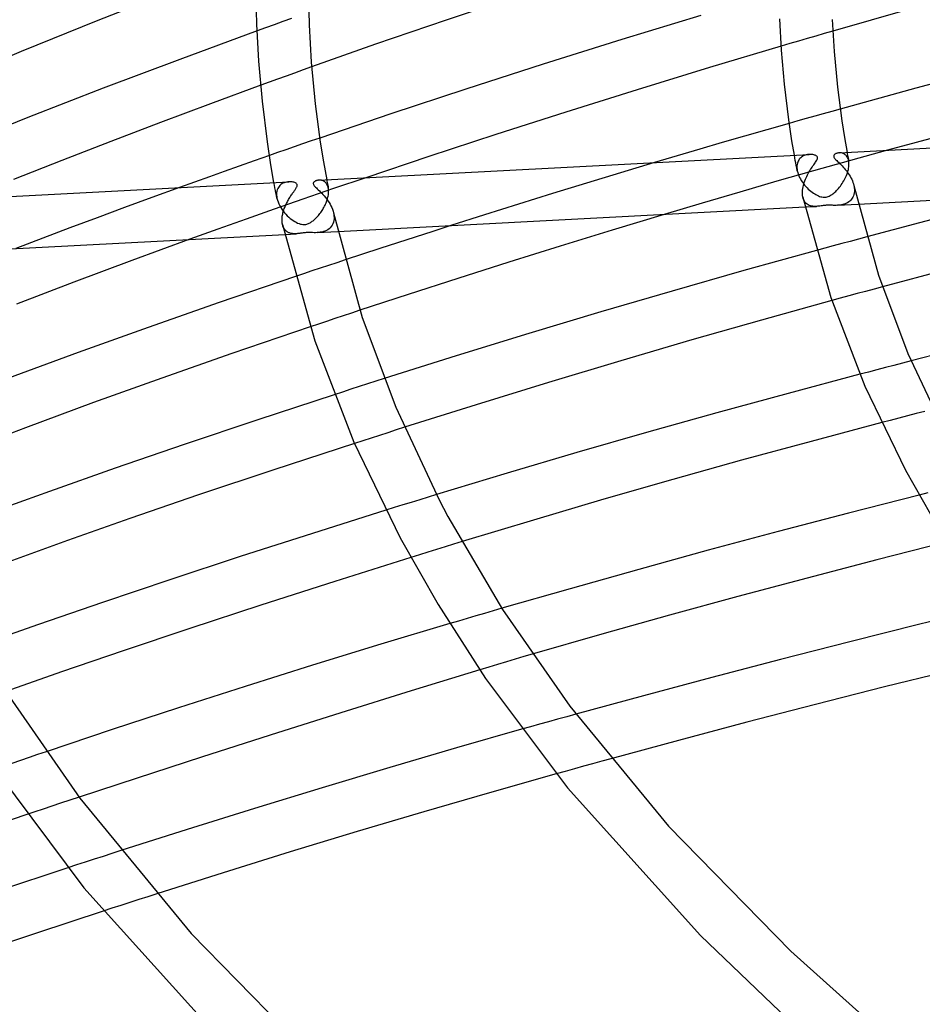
# Model space of a CAD drawing. Header units: millimetres. Extents: x -657 to 657, y -323 to 528.
# Tile 30 of 131: x -340 to -271, y 250 to 325. Entities that reach past the tile are written whole.
import ezdxf

# ---------------------------------------------------------------- set-up
doc = ezdxf.new("R2010")
doc.units = ezdxf.units.MM
doc.layers.add('HIDDEN', color=7, linetype='Continuous')
doc.layers.add('THICK', color=7, linetype='Continuous')

msp = doc.modelspace()

# ---------------------------------------------------------------- linework, layer by layer
at = {"layer": 'HIDDEN'}
for p, q in [((-320.615, 324.487), (-321.273, 324.249)), ((-319.955, 324.724), (-320.615, 324.487)), ((-319.296, 324.96), (-319.955, 324.724)), ((-321.273, 324.249), (-321.932, 324.011)), ((-278.569, 323.811), (-279.223, 323.621)), ((-277.917, 324), (-278.569, 323.811)), ((-281.197, 323.043), (-281.859, 322.848)), ((-280.537, 323.237), (-281.197, 323.043)), ((-279.879, 323.43), (-280.537, 323.237)), ((-279.223, 323.621), (-279.879, 323.43)), ((-319.06, 320.795), (-319.709, 320.561)), ((-318.411, 321.028), (-319.06, 320.795)), ((-317.762, 321.261), (-318.411, 321.028)), ((-321.005, 320.092), (-321.652, 319.856)), ((-320.357, 320.327), (-321.005, 320.092)), ((-319.709, 320.561), (-320.357, 320.327)), ((-278, 317.858), (-278.65, 317.676)), ((-277.35, 318.039), (-278, 317.858)), ((-280.593, 317.13), (-281.238, 316.947)), ((-279.946, 317.312), (-280.593, 317.13)), ((-279.298, 317.495), (-279.946, 317.312)), ((-278.65, 317.676), (-279.298, 317.495)), ((-317.797, 315.6), (-318.447, 315.376)), ((-317.14, 315.825), (-317.797, 315.6)), ((-320.363, 314.711), (-320.989, 314.493)), ((-319.73, 314.932), (-320.363, 314.711)), ((-319.092, 315.153), (-319.73, 314.932)), ((-318.447, 315.376), (-319.092, 315.153)), ((-277.362, 314.696), (-277.422, 314.695)), ((-277.302, 314.692), (-277.362, 314.696)), ((-277.242, 314.683), (-277.302, 314.692)), ((-277.182, 314.669), (-277.242, 314.683)), ((-276.824, 314.726), (-276.805, 314.619)), ((-273.739, 314.888), (-276.574, 314.104)), ((-291.537, 313.953), (-294.134, 313.172)), ((-280.816, 314.315), (-280.852, 314.514)), ((-280.78, 314.116), (-280.816, 314.315)), ((-280.743, 313.917), (-280.78, 314.116)), ((-280.594, 313.981), (-280.621, 313.897)), ((-280.561, 314.06), (-280.594, 313.981)), ((-280.522, 314.133), (-280.561, 314.06)), ((-280.477, 314.201), (-280.522, 314.133)), ((-280.426, 314.263), (-280.477, 314.201)), ((-280.37, 314.319), (-280.426, 314.263)), ((-280.309, 314.371), (-280.37, 314.319)), ((-280.243, 314.416), (-280.309, 314.371)), ((-280.173, 314.457), (-280.243, 314.416)), ((-280.098, 314.491), (-280.173, 314.457)), ((-280.02, 314.52), (-280.098, 314.491)), ((-279.941, 314.542), (-280.02, 314.52)), ((-279.861, 314.559), (-279.941, 314.542)), ((-279.783, 314.569), (-279.861, 314.559)), ((-279.705, 314.575), (-279.783, 314.569)), ((-276.574, 314.104), (-279.39, 313.313)), ((-277.123, 314.649), (-277.182, 314.669)), ((-277.065, 314.622), (-277.123, 314.649)), ((-277.01, 314.59), (-277.065, 314.622)), ((-276.957, 314.55), (-277.01, 314.59)), ((-276.907, 314.505), (-276.957, 314.55)), ((-276.861, 314.452), (-276.907, 314.505)), ((-276.819, 314.393), (-276.861, 314.452)), ((-276.782, 314.326), (-276.819, 314.393)), ((-276.805, 314.619), (-276.784, 314.513)), ((-276.784, 314.513), (-276.764, 314.406)), ((-276.75, 314.253), (-276.782, 314.326)), ((-276.764, 314.406), (-276.744, 314.3)), ((-276.723, 314.173), (-276.75, 314.253)), ((-276.744, 314.3), (-276.723, 314.193)), ((-276.723, 314.193), (-276.702, 314.086)), ((-276.702, 314.087), (-276.723, 314.173)), ((-276.695, 314.046), (-276.702, 314.087)), ((-276.689, 314.004), (-276.695, 314.046)), ((-276.684, 313.96), (-276.689, 314.004)), ((-276.681, 313.915), (-276.684, 313.96)), ((-279.39, 313.313), (-282.192, 312.517)), ((-280.705, 313.718), (-280.743, 313.917)), ((-280.667, 313.519), (-280.705, 313.718)), ((-280.628, 313.32), (-280.667, 313.519)), ((-280.652, 313.712), (-280.657, 313.613)), ((-280.657, 313.613), (-280.657, 313.599)), ((-280.657, 313.599), (-280.657, 313.585)), ((-280.657, 313.585), (-280.656, 313.57)), ((-280.656, 313.57), (-280.656, 313.556)), ((-280.656, 313.556), (-280.655, 313.542)), ((-280.655, 313.542), (-280.655, 313.528)), ((-280.655, 313.528), (-280.652, 313.493)), ((-280.64, 313.807), (-280.652, 313.712)), ((-280.652, 313.493), (-280.649, 313.459)), ((-280.649, 313.459), (-280.645, 313.424)), ((-280.645, 313.424), (-280.64, 313.39)), ((-280.621, 313.897), (-280.64, 313.807)), ((-280.64, 313.39), (-280.634, 313.354)), ((-280.634, 313.354), (-280.628, 313.319)), ((-280.628, 313.319), (-280.598, 313.193)), ((-280.598, 313.193), (-280.559, 313.068)), ((-276.825, 313.081), (-276.787, 313.192)), ((-276.787, 313.192), (-276.754, 313.303)), ((-276.754, 313.303), (-276.727, 313.414)), ((-276.727, 313.414), (-276.706, 313.524)), ((-276.706, 313.524), (-276.691, 313.632)), ((-276.691, 313.632), (-276.681, 313.736)), ((-276.679, 313.869), (-276.681, 313.915)), ((-276.681, 313.751), (-276.68, 313.765)), ((-276.681, 313.736), (-276.681, 313.751)), ((-276.68, 313.779), (-276.679, 313.794)), ((-276.68, 313.765), (-276.68, 313.779)), ((-276.679, 313.822), (-276.679, 313.869)), ((-276.679, 313.808), (-276.679, 313.822)), ((-276.679, 313.794), (-276.679, 313.808)), ((-320.6, 312.224), (-320.637, 312.424)), ((-319.776, 312.437), (-319.869, 312.405)), ((-319.681, 312.461), (-319.776, 312.437)), ((-319.586, 312.476), (-319.681, 312.461)), ((-319.494, 312.484), (-319.586, 312.476)), ((-317.154, 312.605), (-317.201, 312.604)), ((-317.106, 312.604), (-317.154, 312.605)), ((-317.06, 312.599), (-317.106, 312.604)), ((-317.013, 312.591), (-317.06, 312.599)), ((-316.968, 312.58), (-317.013, 312.591)), ((-316.923, 312.565), (-316.968, 312.58)), ((-316.879, 312.548), (-316.923, 312.565)), ((-316.837, 312.526), (-316.879, 312.548)), ((-316.795, 312.502), (-316.837, 312.526)), ((-316.756, 312.474), (-316.795, 312.502)), ((-316.718, 312.443), (-316.756, 312.474)), ((-316.682, 312.408), (-316.718, 312.443)), ((-316.608, 312.635), (-316.588, 312.529)), ((-316.588, 312.529), (-316.567, 312.423)), ((-316.567, 312.423), (-316.547, 312.317)), ((-313.625, 312.792), (-316.084, 311.956)), ((-294.134, 313.172), (-296.741, 312.379)), ((-282.192, 312.517), (-285.027, 311.696)), ((-280.559, 313.068), (-280.512, 312.942)), ((-280.512, 312.942), (-280.455, 312.817)), ((-280.455, 312.817), (-280.391, 312.694)), ((-280.391, 312.694), (-280.321, 312.573)), ((-280.321, 312.573), (-280.243, 312.455)), ((-280.243, 312.455), (-280.161, 312.34)), ((-277.199, 312.344), (-277.136, 312.443)), ((-277.136, 312.443), (-277.075, 312.544)), ((-277.075, 312.544), (-277.018, 312.648)), ((-277.018, 312.648), (-276.964, 312.754)), ((-276.964, 312.754), (-276.913, 312.861)), ((-276.913, 312.861), (-276.867, 312.97)), ((-276.867, 312.97), (-276.825, 313.081)), ((-327.866, 312.044), (-329.969, 311.279)), ((-320.563, 312.025), (-320.6, 312.224)), ((-320.525, 311.825), (-320.563, 312.025)), ((-320.487, 311.626), (-320.525, 311.825)), ((-320.415, 311.755), (-320.432, 311.641)), ((-320.386, 311.86), (-320.415, 311.755)), ((-320.348, 311.957), (-320.386, 311.86)), ((-320.301, 312.046), (-320.348, 311.957)), ((-320.246, 312.126), (-320.301, 312.046)), ((-320.184, 312.197), (-320.246, 312.126)), ((-320.114, 312.261), (-320.184, 312.197)), ((-320.038, 312.317), (-320.114, 312.261)), ((-319.956, 312.365), (-320.038, 312.317)), ((-319.869, 312.405), (-319.956, 312.365)), ((-316.084, 311.956), (-318.422, 311.151)), ((-316.649, 312.369), (-316.682, 312.408)), ((-316.617, 312.327), (-316.649, 312.369)), ((-316.588, 312.281), (-316.617, 312.327)), ((-316.561, 312.232), (-316.588, 312.281)), ((-316.538, 312.179), (-316.561, 312.232)), ((-316.547, 312.317), (-316.526, 312.211)), ((-316.517, 312.122), (-316.538, 312.179)), ((-316.526, 312.211), (-316.505, 312.104)), ((-316.499, 312.062), (-316.517, 312.122)), ((-316.505, 312.104), (-316.484, 311.998)), ((-316.484, 311.998), (-316.499, 312.062)), ((-316.477, 311.957), (-316.484, 311.998)), ((-316.471, 311.914), (-316.477, 311.957)), ((-316.466, 311.87), (-316.471, 311.914)), ((-316.463, 311.825), (-316.466, 311.87)), ((-316.461, 311.779), (-316.463, 311.825)), ((-316.462, 311.674), (-316.461, 311.689)), ((-316.462, 311.66), (-316.462, 311.674)), ((-316.461, 311.731), (-316.461, 311.779)), ((-316.461, 311.717), (-316.461, 311.731)), ((-316.461, 311.703), (-316.461, 311.717)), ((-316.461, 311.689), (-316.461, 311.703)), ((-296.741, 312.379), (-299.349, 311.576)), ((-285.027, 311.696), (-287.901, 310.852)), ((-280.161, 312.34), (-280.073, 312.23)), ((-280.073, 312.23), (-279.98, 312.123)), ((-279.98, 312.123), (-279.885, 312.022)), ((-279.885, 312.022), (-279.788, 311.927)), ((-279.788, 311.927), (-279.69, 311.838)), ((-279.69, 311.838), (-279.592, 311.756)), ((-279.592, 311.756), (-279.493, 311.681)), ((-279.493, 311.681), (-279.396, 311.612)), ((-277.836, 311.621), (-277.764, 311.682)), ((-277.764, 311.682), (-277.692, 311.748)), ((-277.692, 311.748), (-277.62, 311.82)), ((-277.62, 311.82), (-277.547, 311.896)), ((-277.547, 311.896), (-277.475, 311.978)), ((-277.475, 311.978), (-277.403, 312.065)), ((-277.403, 312.065), (-277.333, 312.155)), ((-277.333, 312.155), (-277.265, 312.248)), ((-277.265, 312.248), (-277.199, 312.344)), ((-276.304, 312.191), (-276.291, 312.13)), ((-276.291, 312.13), (-276.281, 312.07)), ((-276.281, 312.07), (-276.272, 312.01)), ((-276.263, 311.747), (-276.275, 311.63)), ((-276.272, 312.01), (-276.266, 311.951)), ((-276.266, 311.951), (-276.263, 311.893)), ((-276.263, 311.893), (-276.261, 311.835)), ((-276.262, 311.776), (-276.263, 311.762)), ((-276.263, 311.762), (-276.263, 311.747)), ((-276.261, 311.806), (-276.262, 311.791)), ((-276.262, 311.791), (-276.262, 311.776)), ((-276.261, 311.835), (-276.261, 311.82)), ((-276.261, 311.82), (-276.261, 311.806)), ((-329.969, 311.279), (-332.067, 310.508)), ((-318.422, 311.151), (-320.627, 310.38)), ((-320.448, 311.426), (-320.487, 311.626)), ((-320.409, 311.227), (-320.448, 311.426)), ((-320.432, 311.641), (-320.439, 311.522)), ((-320.439, 311.522), (-320.439, 311.508)), ((-320.439, 311.508), (-320.439, 311.494)), ((-320.439, 311.494), (-320.438, 311.48)), ((-320.438, 311.48), (-320.438, 311.466)), ((-320.438, 311.466), (-320.437, 311.451)), ((-320.437, 311.451), (-320.436, 311.437)), ((-320.436, 311.437), (-320.434, 311.402)), ((-320.434, 311.402), (-320.431, 311.367)), ((-320.431, 311.367), (-320.427, 311.332)), ((-320.427, 311.332), (-320.421, 311.296)), ((-320.421, 311.296), (-320.415, 311.26)), ((-320.415, 311.26), (-320.409, 311.224)), ((-320.409, 311.224), (-320.374, 311.081)), ((-320.374, 311.081), (-320.327, 310.938)), ((-320.327, 310.938), (-320.268, 310.794)), ((-316.657, 310.859), (-316.622, 310.947)), ((-316.622, 310.947), (-316.591, 311.035)), ((-316.591, 311.035), (-316.562, 311.124)), ((-316.562, 311.124), (-316.536, 311.213)), ((-316.536, 311.213), (-316.514, 311.301)), ((-316.514, 311.301), (-316.495, 311.389)), ((-316.495, 311.389), (-316.481, 311.476)), ((-316.481, 311.476), (-316.47, 311.562)), ((-316.47, 311.562), (-316.463, 311.646)), ((-316.463, 311.646), (-316.462, 311.66)), ((-299.349, 311.576), (-301.954, 310.765)), ((-280.172, 311.19), (-280.205, 311.308)), ((-280.129, 311.082), (-280.172, 311.19)), ((-280.077, 310.987), (-280.129, 311.082)), ((-280.017, 310.903), (-280.077, 310.987)), ((-279.396, 311.612), (-279.301, 311.55)), ((-279.301, 311.55), (-279.207, 311.495)), ((-279.207, 311.495), (-279.113, 311.446)), ((-279.113, 311.446), (-279.019, 311.403)), ((-279.019, 311.403), (-278.925, 311.366)), ((-278.925, 311.366), (-278.832, 311.338)), ((-278.832, 311.338), (-278.743, 311.317)), ((-278.743, 311.317), (-278.658, 311.305)), ((-278.658, 311.305), (-278.578, 311.301)), ((-278.578, 311.301), (-278.502, 311.304)), ((-278.502, 311.304), (-278.425, 311.315)), ((-278.425, 311.315), (-278.347, 311.332)), ((-278.347, 311.332), (-278.268, 311.359)), ((-278.268, 311.359), (-278.19, 311.391)), ((-278.19, 311.391), (-278.115, 311.429)), ((-278.115, 311.429), (-278.044, 311.471)), ((-278.044, 311.471), (-277.975, 311.516)), ((-277.975, 311.516), (-277.906, 311.566)), ((-277.906, 311.566), (-277.836, 311.621)), ((-276.7, 310.934), (-276.785, 310.881)), ((-276.621, 310.995), (-276.7, 310.934)), ((-276.548, 311.064), (-276.621, 310.995)), ((-276.482, 311.14), (-276.548, 311.064)), ((-276.423, 311.224), (-276.482, 311.14)), ((-276.372, 311.315), (-276.423, 311.224)), ((-276.33, 311.413), (-276.372, 311.315)), ((-276.298, 311.518), (-276.33, 311.413)), ((-276.275, 311.63), (-276.298, 311.518)), ((-332.067, 310.508), (-334.158, 309.733)), ((-320.627, 310.38), (-322.775, 309.621)), ((-320.268, 310.794), (-320.199, 310.651)), ((-320.199, 310.651), (-320.12, 310.512)), ((-320.12, 310.512), (-320.032, 310.375)), ((-320.032, 310.375), (-319.937, 310.243)), ((-319.937, 310.243), (-319.835, 310.116)), ((-317.067, 310.127), (-317.014, 310.202)), ((-317.014, 310.202), (-316.963, 310.279)), ((-316.963, 310.279), (-316.914, 310.358)), ((-316.914, 310.358), (-316.866, 310.438)), ((-316.866, 310.438), (-316.82, 310.52)), ((-316.82, 310.52), (-316.776, 310.603)), ((-316.776, 310.603), (-316.734, 310.687)), ((-316.734, 310.687), (-316.694, 310.773)), ((-316.694, 310.773), (-316.657, 310.859)), ((-301.954, 310.765), (-304.548, 309.948)), ((-287.901, 310.852), (-290.802, 309.986)), ((-280.031, 310.552), (-279.163, 310.598)), ((-279.949, 310.83), (-280.017, 310.903)), ((-279.875, 310.768), (-279.949, 310.83)), ((-279.796, 310.717), (-279.875, 310.768)), ((-279.712, 310.676), (-279.796, 310.717)), ((-279.625, 310.644), (-279.712, 310.676)), ((-279.536, 310.621), (-279.625, 310.644)), ((-279.444, 310.606), (-279.536, 310.621)), ((-279.351, 310.597), (-279.444, 310.606)), ((-279.257, 310.595), (-279.351, 310.597)), ((-279.164, 310.598), (-279.257, 310.595)), ((-279.075, 310.604), (-279.164, 310.598)), ((-278.986, 310.613), (-279.075, 310.604)), ((-278.898, 310.624), (-278.986, 310.613)), ((-278.812, 310.636), (-278.898, 310.624)), ((-278.728, 310.648), (-278.812, 310.636)), ((-278.654, 310.657), (-278.728, 310.648)), ((-278.588, 310.665), (-278.654, 310.657)), ((-278.53, 310.671), (-278.588, 310.665)), ((-278.475, 310.676), (-278.53, 310.671)), ((-278.421, 310.68), (-278.475, 310.676)), ((-278.366, 310.683), (-278.421, 310.68)), ((-278.311, 310.684), (-278.366, 310.683)), ((-278.254, 310.685), (-278.311, 310.684)), ((-278.191, 310.685), (-278.254, 310.685)), ((-278.119, 310.684), (-278.191, 310.685)), ((-278.038, 310.683), (-278.119, 310.684)), ((-277.948, 310.68), (-278.038, 310.683)), ((-277.853, 310.678), (-277.948, 310.68)), ((-277.755, 310.677), (-277.853, 310.678)), ((-277.655, 310.678), (-277.755, 310.677)), ((-277.554, 310.682), (-277.655, 310.678)), ((-277.556, 310.682), (-275.967, 310.766)), ((-277.455, 310.689), (-277.554, 310.682)), ((-277.356, 310.7), (-277.455, 310.689)), ((-277.256, 310.716), (-277.356, 310.7)), ((-277.158, 310.737), (-277.256, 310.716)), ((-277.061, 310.763), (-277.158, 310.737)), ((-276.966, 310.795), (-277.061, 310.763)), ((-276.874, 310.834), (-276.966, 310.795)), ((-276.785, 310.881), (-276.874, 310.834)), ((-334.158, 309.733), (-336.242, 308.953)), ((-322.775, 309.621), (-324.921, 308.854)), ((-319.835, 310.116), (-319.728, 309.996)), ((-319.728, 309.996), (-319.618, 309.883)), ((-319.618, 309.883), (-319.505, 309.778)), ((-319.505, 309.778), (-319.391, 309.681)), ((-319.391, 309.681), (-319.278, 309.592)), ((-319.278, 309.592), (-319.164, 309.513)), ((-319.164, 309.513), (-319.052, 309.442)), ((-319.052, 309.442), (-318.941, 309.379)), ((-317.82, 309.383), (-317.763, 309.42)), ((-317.763, 309.42), (-317.706, 309.461)), ((-317.706, 309.461), (-317.648, 309.506)), ((-317.648, 309.506), (-317.589, 309.554)), ((-317.589, 309.554), (-317.53, 309.606)), ((-317.53, 309.606), (-317.47, 309.661)), ((-317.47, 309.661), (-317.41, 309.72)), ((-317.41, 309.72), (-317.351, 309.782)), ((-317.351, 309.782), (-317.292, 309.847)), ((-317.292, 309.847), (-317.234, 309.914)), ((-317.234, 309.914), (-317.177, 309.983)), ((-317.177, 309.983), (-317.121, 310.054)), ((-317.121, 310.054), (-317.067, 310.127)), ((-316.061, 309.519), (-316.091, 309.387)), ((-316.085, 310.1), (-316.073, 310.04)), ((-316.073, 310.04), (-316.063, 309.98)), ((-316.063, 309.98), (-316.054, 309.92)), ((-316.045, 309.657), (-316.061, 309.519)), ((-316.054, 309.92), (-316.048, 309.861)), ((-316.048, 309.861), (-316.044, 309.802)), ((-316.044, 309.671), (-316.045, 309.657)), ((-316.044, 309.802), (-316.043, 309.745)), ((-316.043, 309.7), (-316.044, 309.686)), ((-316.044, 309.686), (-316.044, 309.671)), ((-316.043, 309.745), (-316.043, 309.73)), ((-316.043, 309.73), (-316.043, 309.715)), ((-316.043, 309.715), (-316.043, 309.7)), ((-304.548, 309.948), (-307.126, 309.128)), ((-336.242, 308.953), (-338.317, 308.168)), ((-324.921, 308.854), (-327.062, 308.08)), ((-319.969, 309.149), (-319.987, 309.219)), ((-319.948, 309.083), (-319.969, 309.149)), ((-319.924, 309.021), (-319.948, 309.083)), ((-319.897, 308.963), (-319.924, 309.021)), ((-319.866, 308.909), (-319.897, 308.963)), ((-319.834, 308.859), (-319.866, 308.909)), ((-319.798, 308.812), (-319.834, 308.859)), ((-319.761, 308.77), (-319.798, 308.812)), ((-319.721, 308.73), (-319.761, 308.77)), ((-319.679, 308.695), (-319.721, 308.73)), ((-319.635, 308.663), (-319.679, 308.695)), ((-319.589, 308.634), (-319.635, 308.663)), ((-318.941, 309.379), (-318.831, 309.326)), ((-318.831, 309.326), (-318.723, 309.282)), ((-318.723, 309.282), (-318.619, 309.248)), ((-318.619, 309.248), (-318.525, 309.226)), ((-318.525, 309.226), (-318.439, 309.214)), ((-318.439, 309.214), (-318.36, 309.21)), ((-318.36, 309.21), (-318.284, 309.213)), ((-318.284, 309.213), (-318.21, 309.223)), ((-318.21, 309.223), (-318.137, 309.239)), ((-318.137, 309.239), (-318.066, 309.262)), ((-318.066, 309.262), (-317.998, 309.288)), ((-317.998, 309.288), (-317.935, 309.318)), ((-317.935, 309.318), (-317.876, 309.35)), ((-317.876, 309.35), (-317.82, 309.383)), ((-317.337, 308.591), (-315.753, 308.675)), ((-316.861, 308.667), (-316.979, 308.637)), ((-316.746, 308.705), (-316.861, 308.667)), ((-316.634, 308.754), (-316.746, 308.705)), ((-316.528, 308.813), (-316.634, 308.754)), ((-316.43, 308.882), (-316.528, 308.813)), ((-316.34, 308.962), (-316.43, 308.882)), ((-316.261, 309.053), (-316.34, 308.962)), ((-316.191, 309.154), (-316.261, 309.053)), ((-316.135, 309.266), (-316.191, 309.154)), ((-316.091, 309.387), (-316.135, 309.266)), ((-338.317, 308.168), (-340.383, 307.38)), ((-319.814, 308.461), (-318.944, 308.507)), ((-319.542, 308.608), (-319.589, 308.634)), ((-319.493, 308.585), (-319.542, 308.608)), ((-319.443, 308.566), (-319.493, 308.585)), ((-319.391, 308.549), (-319.443, 308.566)), ((-319.338, 308.535), (-319.391, 308.549)), ((-319.284, 308.524), (-319.338, 308.535)), ((-319.229, 308.516), (-319.284, 308.524)), ((-319.172, 308.51), (-319.229, 308.516)), ((-319.115, 308.506), (-319.172, 308.51)), ((-319.058, 308.504), (-319.115, 308.506)), ((-319.001, 308.505), (-319.058, 308.504)), ((-318.944, 308.507), (-319.001, 308.505)), ((-318.887, 308.511), (-318.944, 308.507)), ((-318.83, 308.516), (-318.887, 308.511)), ((-318.774, 308.522), (-318.83, 308.516)), ((-318.718, 308.528), (-318.774, 308.522)), ((-318.663, 308.536), (-318.718, 308.528)), ((-318.607, 308.543), (-318.663, 308.536)), ((-318.546, 308.552), (-318.607, 308.543)), ((-318.478, 308.561), (-318.546, 308.552)), ((-318.405, 308.571), (-318.478, 308.561)), ((-318.328, 308.579), (-318.405, 308.571)), ((-318.25, 308.586), (-318.328, 308.579)), ((-318.17, 308.591), (-318.25, 308.586)), ((-318.087, 308.594), (-318.17, 308.591)), ((-317.997, 308.595), (-318.087, 308.594)), ((-317.899, 308.594), (-317.997, 308.595)), ((-317.792, 308.591), (-317.899, 308.594)), ((-317.679, 308.589), (-317.792, 308.591)), ((-317.565, 308.587), (-317.679, 308.589)), ((-317.45, 308.588), (-317.565, 308.587)), ((-317.334, 308.592), (-317.45, 308.588)), ((-317.216, 308.601), (-317.334, 308.592)), ((-317.097, 308.615), (-317.216, 308.601)), ((-316.979, 308.637), (-317.097, 308.615)), ((-276.594, 307.923), (-277.237, 307.749)), ((-275.949, 308.098), (-276.594, 307.923)), ((-275.304, 308.271), (-275.949, 308.098)), ((-278.523, 307.399), (-279.164, 307.223)), ((-277.88, 307.574), (-278.523, 307.399)), ((-277.237, 307.749), (-277.88, 307.574)), ((-315.194, 306.505), (-315.835, 306.292)), ((-317.741, 305.658), (-318.37, 305.447)), ((-317.109, 305.869), (-317.741, 305.658)), ((-316.474, 306.08), (-317.109, 305.869)), ((-315.835, 306.292), (-316.474, 306.08)), ((-318.37, 305.447), (-318.995, 305.238)), ((-274.763, 304.275), (-275.408, 304.101)), ((-274.116, 304.449), (-274.763, 304.275)), ((-277.341, 303.576), (-277.984, 303.4)), ((-276.698, 303.751), (-277.341, 303.576)), ((-276.054, 303.926), (-276.698, 303.751)), ((-275.408, 304.101), (-276.054, 303.926)), ((-314.064, 302.653), (-314.709, 302.44)), ((-315.985, 302.017), (-316.615, 301.807)), ((-315.349, 302.228), (-315.985, 302.017)), ((-314.709, 302.44), (-315.349, 302.228)), ((-317.24, 301.598), (-317.86, 301.391)), ((-316.615, 301.807), (-317.24, 301.598)), ((-273.891, 298.275), (-274.544, 298.104)), ((-273.239, 298.445), (-273.891, 298.275)), ((-272.585, 298.615), (-273.239, 298.445)), ((-271.931, 298.785), (-272.585, 298.615)), ((-312.208, 297.428), (-312.848, 297.224)), ((-275.195, 297.933), (-275.846, 297.762)), ((-274.544, 298.104), (-275.195, 297.933)), ((-314.123, 296.815), (-314.758, 296.611)), ((-313.486, 297.02), (-314.123, 296.815)), ((-312.848, 297.224), (-313.486, 297.02)), ((-315.391, 296.406), (-316.023, 296.202)), ((-314.758, 296.611), (-315.391, 296.406)), ((-272.858, 294.41), (-273.517, 294.238)), ((-272.199, 294.582), (-272.858, 294.41)), ((-271.539, 294.753), (-272.199, 294.582)), ((-270.879, 294.924), (-271.539, 294.753)), ((-310.647, 293.708), (-311.292, 293.503)), ((-273.517, 294.238), (-274.174, 294.066)), ((-313.215, 292.887), (-313.851, 292.682)), ((-312.577, 293.092), (-313.215, 292.887)), ((-311.936, 293.297), (-312.577, 293.092)), ((-311.292, 293.503), (-311.936, 293.297)), ((-313.851, 292.682), (-314.485, 292.478)), ((-308.851, 288.367), (-309.498, 288.168)), ((-308.204, 288.565), (-308.851, 288.367)), ((-270.642, 288.696), (-271.315, 288.526)), ((-310.791, 287.768), (-311.437, 287.568)), ((-310.144, 287.968), (-310.791, 287.768)), ((-309.498, 288.168), (-310.144, 287.968)), ((-311.437, 287.568), (-312.083, 287.367)), ((-306.902, 284.763), (-307.558, 284.561)), ((-306.246, 284.964), (-306.902, 284.763)), ((-309.524, 283.954), (-310.178, 283.751)), ((-308.869, 284.157), (-309.524, 283.954)), ((-308.214, 284.359), (-308.869, 284.157)), ((-307.558, 284.561), (-308.214, 284.359)), ((-304.547, 279.477), (-305.212, 279.282)), ((-303.881, 279.672), (-304.547, 279.477)), ((-303.215, 279.866), (-303.881, 279.672)), ((-306.541, 278.891), (-307.204, 278.694)), ((-305.876, 279.087), (-306.541, 278.891)), ((-305.212, 279.282), (-305.876, 279.087)), ((-300.891, 276.364), (-301.542, 276.171)), ((-303.541, 275.574), (-304.221, 275.37)), ((-302.868, 275.776), (-303.541, 275.574)), ((-302.201, 275.975), (-302.868, 275.776)), ((-301.542, 276.171), (-302.201, 275.975)), ((-304.221, 275.37), (-304.908, 275.162)), ((-297.567, 271.773), (-298.259, 271.581)), ((-299.639, 271.197), (-300.327, 271.004)), ((-298.949, 271.389), (-299.639, 271.197)), ((-298.259, 271.581), (-298.949, 271.389)), ((-301.015, 270.811), (-301.701, 270.618)), ((-300.327, 271.004), (-301.015, 270.811)), ((-338.053, 268.906), (-338.709, 268.683)), ((-340.019, 268.236), (-340.674, 268.012)), ((-339.364, 268.46), (-340.019, 268.236)), ((-338.709, 268.683), (-339.364, 268.46)), ((-295.574, 268.173), (-296.275, 267.979)), ((-294.873, 268.366), (-295.574, 268.173)), ((-298.37, 267.397), (-299.066, 267.203)), ((-297.672, 267.592), (-298.37, 267.397)), ((-296.974, 267.786), (-297.672, 267.592)), ((-296.275, 267.979), (-296.974, 267.786)), ((-336.253, 265.19), (-336.953, 264.96)), ((-335.532, 265.427), (-336.253, 265.19)), ((-338.921, 264.31), (-339.531, 264.108)), ((-338.288, 264.519), (-338.921, 264.31)), ((-337.631, 264.736), (-338.288, 264.519)), ((-336.953, 264.96), (-337.631, 264.736)), ((-332.336, 261.339), (-333.022, 261.119)), ((-334.384, 260.68), (-335.06, 260.461)), ((-333.704, 260.899), (-334.384, 260.68)), ((-333.022, 261.119), (-333.704, 260.899)), ((-335.733, 260.242), (-336.402, 260.024)), ((-335.06, 260.461), (-335.733, 260.242)), ((-330.978, 257.595), (-331.663, 257.375)), ((-330.291, 257.816), (-330.978, 257.595)), ((-329.602, 258.037), (-330.291, 257.816)), ((-333.028, 256.934), (-333.707, 256.713)), ((-332.346, 257.154), (-333.028, 256.934)), ((-331.663, 257.375), (-332.346, 257.154))]:
    msp.add_line(p, q, dxfattribs=at)
at = {"layer": 'THICK'}
for p, q in [((-328.094, 327.166), (-334.105, 324.804)), ((-321.951, 324.53), (-322, 327.358)), ((-318, 327.347), (-317.947, 324.486)), ((-301.506, 326.826), (-307.466, 324.841)), ((-272.04, 325.668), (-277.917, 324)), ((-334.105, 324.804), (-339.975, 322.428)), ((-321.805, 321.703), (-321.951, 324.53)), ((-317.947, 324.486), (-317.789, 321.626)), ((-307.466, 324.841), (-312.867, 322.99)), ((-287.991, 325.203), (-294.038, 323.353)), ((-281.838, 322.532), (-281.96, 324.945)), ((-277.955, 324.894), (-277.822, 322.441)), ((-321.932, 324.011), (-327.844, 321.837)), ((-312.867, 322.99), (-317.762, 321.261)), ((-294.038, 323.353), (-300.059, 321.462)), ((-339.975, 322.428), (-345.745, 320.023)), ((-281.859, 322.848), (-287.349, 321.205)), ((-281.609, 319.948), (-281.838, 322.532)), ((-277.822, 322.441), (-277.558, 319.722)), ((-327.844, 321.837), (-333.696, 319.625)), ((-321.524, 318.645), (-321.805, 321.703)), ((-317.789, 321.626), (-317.476, 318.449)), ((-300.059, 321.462), (-305.971, 319.557)), ((-287.349, 321.205), (-292.868, 319.51)), ((-265.732, 321.185), (-271.57, 319.626)), ((-333.696, 319.625), (-339.462, 317.387)), ((-321.652, 319.856), (-325.496, 318.442)), ((-305.971, 319.557), (-311.692, 317.669)), ((-292.868, 319.51), (-298.335, 317.794)), ((-281.275, 317.221), (-281.609, 319.948)), ((-277.558, 319.722), (-277.228, 317.145)), ((-271.57, 319.626), (-277.35, 318.039)), ((-321.137, 315.532), (-321.524, 318.645)), ((-317.476, 318.449), (-317.097, 315.518)), ((-325.496, 318.442), (-329.315, 317.012)), ((-298.335, 317.794), (-303.67, 316.084)), ((-339.462, 317.387), (-345.115, 315.132)), ((-329.315, 317.012), (-333.102, 315.569)), ((-311.692, 317.669), (-317.14, 315.825)), ((-281.238, 316.947), (-282.961, 316.457)), ((-281.041, 315.618), (-281.275, 317.221)), ((-277.228, 317.145), (-277.025, 315.854)), ((-282.961, 316.457), (-284.676, 315.965)), ((-277.416, 314.695), (-239.941, 316.664)), ((-268.531, 316.302), (-273.739, 314.888)), ((-333.102, 315.569), (-336.851, 314.114)), ((-320.874, 313.78), (-321.137, 315.532)), ((-317.097, 315.518), (-316.857, 314.014)), ((-303.67, 316.084), (-308.793, 314.407)), ((-286.384, 315.471), (-288.092, 314.972)), ((-284.676, 315.965), (-286.384, 315.471)), ((-280.852, 314.514), (-281.041, 315.618)), ((-277.025, 315.854), (-276.824, 314.726)), ((-288.092, 314.972), (-289.81, 314.466)), ((-277.53, 314.68), (-277.581, 314.668)), ((-277.477, 314.689), (-277.53, 314.68)), ((-277.422, 314.695), (-277.477, 314.689)), ((-336.851, 314.114), (-340.555, 312.652)), ((-322.14, 314.088), (-323.287, 313.683)), ((-320.989, 314.493), (-322.14, 314.088)), ((-317.197, 312.604), (-279.722, 314.574)), ((-316.857, 314.014), (-316.608, 312.635)), ((-308.793, 314.407), (-313.625, 312.792)), ((-289.81, 314.466), (-291.537, 313.953)), ((-279.634, 314.575), (-279.705, 314.575)), ((-279.564, 314.572), (-279.634, 314.575)), ((-279.498, 314.565), (-279.564, 314.572)), ((-279.436, 314.555), (-279.498, 314.565)), ((-279.376, 314.542), (-279.436, 314.555)), ((-279.321, 314.526), (-279.376, 314.542)), ((-279.269, 314.508), (-279.321, 314.526)), ((-279.272, 313.92), (-279.225, 313.988)), ((-279.223, 314.486), (-279.269, 314.508)), ((-279.225, 313.988), (-279.181, 314.055)), ((-279.182, 314.462), (-279.223, 314.486)), ((-279.146, 314.434), (-279.182, 314.462)), ((-279.181, 314.055), (-279.143, 314.121)), ((-279.117, 314.401), (-279.146, 314.434)), ((-279.143, 314.121), (-279.112, 314.183)), ((-279.096, 314.365), (-279.117, 314.401)), ((-279.112, 314.183), (-279.093, 314.237)), ((-279.085, 314.326), (-279.096, 314.365)), ((-279.093, 314.237), (-279.084, 314.284)), ((-279.084, 314.284), (-279.085, 314.326)), ((-277.835, 314.497), (-277.847, 314.458)), ((-277.847, 314.458), (-277.847, 314.415)), ((-277.847, 314.415), (-277.835, 314.367)), ((-277.814, 314.532), (-277.835, 314.497)), ((-277.835, 314.367), (-277.808, 314.316)), ((-277.786, 314.563), (-277.814, 314.532)), ((-277.808, 314.316), (-277.77, 314.263)), ((-277.752, 314.59), (-277.786, 314.563)), ((-277.77, 314.263), (-277.724, 314.208)), ((-277.714, 314.614), (-277.752, 314.59)), ((-277.724, 314.208), (-277.671, 314.152)), ((-277.674, 314.634), (-277.714, 314.614)), ((-277.629, 314.652), (-277.674, 314.634)), ((-277.671, 314.152), (-277.613, 314.094)), ((-277.581, 314.668), (-277.629, 314.652)), ((-277.613, 314.094), (-277.552, 314.035)), ((-277.552, 314.035), (-277.489, 313.975)), ((-277.489, 313.975), (-277.421, 313.911)), ((-324.433, 313.276), (-325.578, 312.867)), ((-323.287, 313.683), (-324.433, 313.276)), ((-320.637, 312.424), (-320.874, 313.78)), ((-279.798, 313.109), (-279.739, 313.214)), ((-279.739, 313.214), (-279.679, 313.316)), ((-279.679, 313.316), (-279.617, 313.415)), ((-279.617, 313.415), (-279.555, 313.512)), ((-279.555, 313.512), (-279.493, 313.604)), ((-279.493, 313.604), (-279.433, 313.691)), ((-279.433, 313.691), (-279.376, 313.772)), ((-279.376, 313.772), (-279.322, 313.849)), ((-279.322, 313.849), (-279.272, 313.92)), ((-277.421, 313.911), (-277.35, 313.841)), ((-277.35, 313.841), (-277.275, 313.767)), ((-277.275, 313.767), (-277.198, 313.688)), ((-277.198, 313.688), (-277.119, 313.603)), ((-277.119, 313.603), (-277.039, 313.514)), ((-277.039, 313.514), (-276.958, 313.419)), ((-276.958, 313.419), (-276.879, 313.321)), ((-276.879, 313.321), (-276.802, 313.22)), ((-276.802, 313.22), (-276.728, 313.115)), ((-356.979, 310.514), (-319.503, 312.483)), ((-326.723, 312.456), (-327.866, 312.044)), ((-325.578, 312.867), (-326.723, 312.456)), ((-319.408, 312.485), (-319.494, 312.484)), ((-319.327, 312.48), (-319.408, 312.485)), ((-319.25, 312.471), (-319.327, 312.48)), ((-319.178, 312.457), (-319.25, 312.471)), ((-319.112, 312.439), (-319.178, 312.457)), ((-319.051, 312.417), (-319.112, 312.439)), ((-317.604, 312.429), (-317.619, 312.399)), ((-317.582, 312.457), (-317.604, 312.429)), ((-317.555, 312.482), (-317.582, 312.457)), ((-317.524, 312.505), (-317.555, 312.482)), ((-317.491, 312.525), (-317.524, 312.505)), ((-317.456, 312.543), (-317.491, 312.525)), ((-317.419, 312.558), (-317.456, 312.543)), ((-317.379, 312.572), (-317.419, 312.558)), ((-317.337, 312.584), (-317.379, 312.572)), ((-317.293, 312.593), (-317.337, 312.584)), ((-317.248, 312.6), (-317.293, 312.593)), ((-317.201, 312.604), (-317.248, 312.6)), ((-280.133, 312.318), (-280.096, 312.435)), ((-280.096, 312.435), (-280.055, 312.552)), ((-280.055, 312.552), (-280.01, 312.667)), ((-280.01, 312.667), (-279.961, 312.781)), ((-279.961, 312.781), (-279.909, 312.893)), ((-279.909, 312.893), (-279.855, 313.002)), ((-279.855, 313.002), (-279.798, 313.109)), ((-276.728, 313.115), (-276.658, 313.008)), ((-276.658, 313.008), (-276.591, 312.897)), ((-276.591, 312.897), (-276.528, 312.784)), ((-276.528, 312.784), (-276.471, 312.668)), ((-276.471, 312.668), (-276.419, 312.55)), ((-276.419, 312.55), (-276.373, 312.431)), ((-276.373, 312.431), (-276.335, 312.311)), ((-275.967, 310.766), (-240.246, 312.643)), ((-319.171, 311.661), (-319.131, 311.717)), ((-319.131, 311.717), (-319.094, 311.771)), ((-319.094, 311.771), (-319.058, 311.822)), ((-319.058, 311.822), (-319.024, 311.87)), ((-318.996, 312.392), (-319.051, 312.417)), ((-319.024, 311.87), (-318.993, 311.917)), ((-318.951, 312.363), (-318.996, 312.392)), ((-318.993, 311.917), (-318.962, 311.964)), ((-318.962, 311.964), (-318.935, 312.01)), ((-318.917, 312.334), (-318.951, 312.363)), ((-318.935, 312.01), (-318.91, 312.056)), ((-318.892, 312.304), (-318.917, 312.334)), ((-318.91, 312.056), (-318.89, 312.099)), ((-318.876, 312.273), (-318.892, 312.304)), ((-318.89, 312.099), (-318.876, 312.14)), ((-318.867, 312.241), (-318.876, 312.273)), ((-318.876, 312.14), (-318.867, 312.176)), ((-318.864, 312.21), (-318.867, 312.241)), ((-318.867, 312.176), (-318.864, 312.21)), ((-317.628, 312.369), (-317.629, 312.338)), ((-317.629, 312.338), (-317.625, 312.306)), ((-317.619, 312.399), (-317.628, 312.369)), ((-317.625, 312.306), (-317.612, 312.269)), ((-317.612, 312.269), (-317.591, 312.229)), ((-317.591, 312.229), (-317.559, 312.182)), ((-317.559, 312.182), (-317.516, 312.13)), ((-317.516, 312.13), (-317.461, 312.071)), ((-317.461, 312.071), (-317.397, 312.007)), ((-317.397, 312.007), (-317.326, 311.938)), ((-317.326, 311.938), (-317.249, 311.865)), ((-317.249, 311.865), (-317.167, 311.785)), ((-317.167, 311.785), (-317.078, 311.698)), ((-317.078, 311.698), (-316.986, 311.604)), ((-280.239, 311.626), (-280.237, 311.736)), ((-280.237, 311.736), (-280.228, 311.849)), ((-280.228, 311.849), (-280.213, 311.964)), ((-280.213, 311.964), (-280.192, 312.081)), ((-280.192, 312.081), (-280.165, 312.199)), ((-280.165, 312.199), (-280.133, 312.318)), ((-276.335, 312.311), (-276.304, 312.191)), ((-276.303, 312.189), (-274.411, 305.332)), ((-319.64, 310.905), (-319.6, 310.981)), ((-319.6, 310.981), (-319.559, 311.056)), ((-319.559, 311.056), (-319.517, 311.13)), ((-319.517, 311.13), (-319.474, 311.202)), ((-319.474, 311.202), (-319.431, 311.273)), ((-319.431, 311.273), (-319.387, 311.343)), ((-319.387, 311.343), (-319.342, 311.411)), ((-319.342, 311.411), (-319.298, 311.478)), ((-319.298, 311.478), (-319.255, 311.541)), ((-319.255, 311.541), (-319.212, 311.603)), ((-319.212, 311.603), (-319.171, 311.661)), ((-316.986, 311.604), (-316.891, 311.503)), ((-316.891, 311.503), (-316.794, 311.393)), ((-316.794, 311.393), (-316.697, 311.276)), ((-316.697, 311.276), (-316.602, 311.154)), ((-316.602, 311.154), (-316.513, 311.029)), ((-316.513, 311.029), (-316.43, 310.902)), ((-280.239, 311.611), (-280.239, 311.626)), ((-280.239, 311.597), (-280.239, 311.611)), ((-280.239, 311.582), (-280.239, 311.597)), ((-280.238, 311.567), (-280.239, 311.582)), ((-280.237, 311.553), (-280.238, 311.567)), ((-280.237, 311.538), (-280.237, 311.553)), ((-280.234, 311.498), (-280.237, 311.538)), ((-280.23, 311.459), (-280.234, 311.498)), ((-280.225, 311.42), (-280.23, 311.459)), ((-280.219, 311.382), (-280.225, 311.42)), ((-280.213, 311.345), (-280.219, 311.382)), ((-280.205, 311.308), (-280.213, 311.345)), ((-280.205, 311.308), (-278.062, 303.634)), ((-319.95, 310.096), (-319.928, 310.179)), ((-319.928, 310.179), (-319.904, 310.262)), ((-319.904, 310.262), (-319.878, 310.344)), ((-319.878, 310.344), (-319.849, 310.427)), ((-319.849, 310.427), (-319.819, 310.508)), ((-319.819, 310.508), (-319.786, 310.589)), ((-319.786, 310.589), (-319.752, 310.669)), ((-319.752, 310.669), (-319.716, 310.749)), ((-319.716, 310.749), (-319.679, 310.827)), ((-319.679, 310.827), (-319.64, 310.905)), ((-316.43, 310.902), (-316.353, 310.772)), ((-316.353, 310.772), (-316.283, 310.641)), ((-316.283, 310.641), (-316.221, 310.508)), ((-316.221, 310.508), (-316.167, 310.374)), ((-316.167, 310.374), (-316.121, 310.237)), ((-316.121, 310.237), (-316.085, 310.1)), ((-315.753, 308.675), (-280.031, 310.552)), ((-320.021, 309.536), (-320.02, 309.612)), ((-320.021, 309.521), (-320.021, 309.536)), ((-320.021, 309.506), (-320.021, 309.521)), ((-320.02, 309.491), (-320.021, 309.506)), ((-320.02, 309.612), (-320.016, 309.69)), ((-320.02, 309.477), (-320.02, 309.491)), ((-320.019, 309.462), (-320.02, 309.477)), ((-320.018, 309.448), (-320.019, 309.462)), ((-320.016, 309.408), (-320.018, 309.448)), ((-320.016, 309.69), (-320.008, 309.769)), ((-320.008, 309.769), (-319.998, 309.849)), ((-319.998, 309.849), (-319.985, 309.931)), ((-319.985, 309.931), (-319.969, 310.013)), ((-319.969, 310.013), (-319.95, 310.096)), ((-316.085, 310.096), (-313.884, 302.096)), ((-290.802, 309.986), (-294.773, 308.782)), ((-269.279, 309.87), (-271.293, 309.34)), ((-320.012, 309.369), (-320.016, 309.408)), ((-320.007, 309.33), (-320.012, 309.369)), ((-320.001, 309.292), (-320.007, 309.33)), ((-319.995, 309.255), (-320.001, 309.292)), ((-319.987, 309.219), (-319.995, 309.255)), ((-319.987, 309.22), (-317.509, 300.317)), ((-308.493, 308.69), (-309.852, 308.251)), ((-307.126, 309.128), (-308.493, 308.69)), ((-294.773, 308.782), (-298.745, 307.557)), ((-273.302, 308.808), (-275.304, 308.271)), ((-271.293, 309.34), (-273.302, 308.808)), ((-355.538, 306.584), (-319.814, 308.461)), ((-327.062, 308.08), (-331.513, 306.449)), ((-309.852, 308.251), (-311.203, 307.813)), ((-312.544, 307.376), (-313.875, 306.94)), ((-311.203, 307.813), (-312.544, 307.376)), ((-298.745, 307.557), (-302.689, 306.322)), ((-279.164, 307.223), (-284.711, 305.685)), ((-331.513, 306.449), (-335.932, 304.795)), ((-313.875, 306.94), (-315.194, 306.505)), ((-302.689, 306.322), (-306.576, 305.086)), ((-284.711, 305.685), (-290.192, 304.125)), ((-268.768, 305.868), (-274.116, 304.449)), ((-318.995, 305.238), (-324.826, 303.251)), ((-306.576, 305.086), (-310.377, 303.86)), ((-274.411, 305.332), (-272.175, 299.35)), ((-335.932, 304.795), (-340.309, 303.124)), ((-310.377, 303.86), (-314.064, 302.653)), ((-290.192, 304.125), (-295.641, 302.532)), ((-277.984, 303.4), (-283.356, 301.911)), ((-278.062, 303.634), (-275.455, 296.854)), ((-324.826, 303.251), (-330.266, 301.344)), ((-313.884, 302.096), (-311.32, 295.238)), ((-295.641, 302.532), (-301.16, 300.873)), ((-283.356, 301.911), (-288.681, 300.396)), ((-330.266, 301.344), (-335.616, 299.418)), ((-317.86, 301.391), (-323.858, 299.352)), ((-301.16, 300.873), (-306.702, 299.165)), ((-288.681, 300.396), (-294.12, 298.801)), ((-317.509, 300.317), (-314.526, 292.57)), ((-266.9, 300.072), (-271.931, 298.785)), ((-335.616, 299.418), (-340.935, 297.456)), ((-323.858, 299.352), (-329.204, 297.476)), ((-306.702, 299.165), (-312.208, 297.428)), ((-272.175, 299.35), (-269.277, 293.17)), ((-294.12, 298.801), (-299.644, 297.138)), ((-329.204, 297.476), (-334.433, 295.592)), ((-275.846, 297.762), (-281.335, 296.297)), ((-299.644, 297.138), (-305.178, 295.431)), ((-275.455, 296.854), (-272.355, 290.427)), ((-316.023, 296.202), (-321.882, 294.282)), ((-281.335, 296.297), (-286.775, 294.809)), ((-334.433, 295.592), (-339.632, 293.674)), ((-311.32, 295.238), (-307.999, 288.154)), ((-305.178, 295.431), (-310.647, 293.708)), ((-286.775, 294.809), (-292.158, 293.3)), ((-339.632, 293.674), (-344.782, 291.728)), ((-321.882, 294.282), (-327.497, 292.397)), ((-274.174, 294.066), (-279.557, 292.634)), ((-292.158, 293.3), (-297.476, 291.772)), ((-327.497, 292.397), (-332.787, 290.576)), ((-314.485, 292.478), (-320.653, 290.463)), ((-314.526, 292.57), (-310.992, 285.25)), ((-279.557, 292.634), (-284.886, 291.182)), ((-297.476, 291.772), (-302.811, 290.198)), ((-284.886, 291.182), (-290.155, 289.711)), ((-332.787, 290.576), (-337.794, 288.807)), ((-320.653, 290.463), (-326.416, 288.535)), ((-302.811, 290.198), (-308.204, 288.565)), ((-272.355, 290.427), (-269.819, 285.955)), ((-290.155, 289.711), (-295.415, 288.202)), ((-337.794, 288.807), (-342.771, 287.007)), ((-326.416, 288.535), (-331.647, 286.737)), ((-271.315, 288.526), (-276.715, 287.147)), ((-307.999, 288.154), (-307.333, 286.891)), ((-295.415, 288.202), (-300.798, 286.614)), ((-312.083, 287.367), (-317.701, 285.597)), ((-307.333, 286.891), (-303.156, 279.773)), ((-276.715, 287.147), (-282.094, 285.738)), ((-331.647, 286.737), (-336.429, 285.047)), ((-300.798, 286.614), (-306.246, 284.964)), ((-317.701, 285.597), (-323.226, 283.817)), ((-282.094, 285.738), (-287.442, 284.303)), ((-336.429, 285.047), (-341.178, 283.33)), ((-310.992, 285.25), (-308.096, 280.148)), ((-269.194, 284.932), (-274.56, 283.568)), ((-323.226, 283.817), (-328.598, 282.049)), ((-287.442, 284.303), (-292.747, 282.846)), ((-310.178, 283.751), (-315.984, 281.925)), ((-274.56, 283.568), (-279.887, 282.182)), ((-292.747, 282.846), (-297.998, 281.369)), ((-328.598, 282.049), (-333.757, 280.314)), ((-315.984, 281.925), (-321.643, 280.109)), ((-279.887, 282.182), (-285.169, 280.774)), ((-297.998, 281.369), (-303.215, 279.866)), ((-333.757, 280.314), (-338.642, 278.633)), ((-321.643, 280.109), (-327.067, 278.331)), ((-308.096, 280.148), (-304.454, 274.498)), ((-285.169, 280.774), (-290.4, 279.346)), ((-303.156, 279.773), (-298.028, 272.381)), ((-290.4, 279.346), (-295.573, 277.899)), ((-265.901, 279.951), (-271.266, 278.645)), ((-338.642, 278.633), (-343.271, 277.001)), ((-307.204, 278.694), (-312.47, 277.115)), ((-271.266, 278.645), (-276.603, 277.315)), ((-327.067, 278.331), (-332.171, 276.623)), ((-295.573, 277.899), (-300.891, 276.364)), ((-312.47, 277.115), (-317.686, 275.514)), ((-276.603, 277.315), (-281.908, 275.96)), ((-332.171, 276.623), (-336.868, 275.014)), ((-281.908, 275.96), (-287.174, 274.584)), ((-336.868, 275.014), (-341.147, 273.511)), ((-317.686, 275.514), (-322.84, 273.897)), ((-304.908, 275.162), (-310.141, 273.558)), ((-268.669, 275.166), (-273.967, 273.854)), ((-304.454, 274.498), (-298.206, 266.133)), ((-287.174, 274.584), (-292.395, 273.188)), ((-341.262, 273.691), (-335.482, 265.359)), ((-322.84, 273.897), (-327.944, 272.259)), ((-310.141, 273.558), (-315.535, 271.872)), ((-273.967, 273.854), (-279.243, 272.517)), ((-292.395, 273.188), (-297.567, 271.773)), ((-327.944, 272.259), (-333.015, 270.595)), ((-315.535, 271.872), (-320.93, 270.16)), ((-298.028, 272.381), (-290.474, 263.199)), ((-279.243, 272.517), (-284.49, 271.155)), ((-284.49, 271.155), (-289.703, 269.771)), ((-333.015, 270.595), (-338.053, 268.906)), ((-301.701, 270.618), (-306.684, 269.195)), ((-320.93, 270.16), (-326.167, 268.478)), ((-289.703, 269.771), (-294.873, 268.366)), ((-306.684, 269.195), (-311.777, 267.702)), ((-326.167, 268.478), (-331.088, 266.882)), ((-342.259, 267.966), (-335.179, 258.504)), ((-311.777, 267.702), (-316.944, 266.15)), ((-331.088, 266.882), (-335.532, 265.427)), ((-299.066, 267.203), (-304.153, 265.762)), ((-316.944, 266.15), (-322.129, 264.56)), ((-304.153, 265.762), (-309.189, 264.304)), ((-298.206, 266.133), (-288.04, 254.855)), ((-335.482, 265.359), (-326.969, 255.012)), ((-322.129, 264.56), (-327.278, 262.95)), ((-309.189, 264.304), (-314.271, 262.795)), ((-339.531, 264.108), (-345.812, 261.991)), ((-327.278, 262.95), (-332.336, 261.339)), ((-314.271, 262.795), (-319.395, 261.238)), ((-290.474, 263.199), (-281.116, 253.645)), ((-319.395, 261.238), (-324.519, 259.647)), ((-336.402, 260.024), (-341.828, 258.239)), ((-324.519, 259.647), (-329.602, 258.037)), ((-335.179, 258.504), (-323.702, 245.801)), ((-333.707, 256.713), (-338.803, 255.042)), ((-338.803, 255.042), (-343.724, 253.395)), ((-326.969, 255.012), (-316.427, 244.249)), ((-288.04, 254.855), (-280.741, 247.874)), ((-281.116, 253.645), (-274.628, 247.847))]:
    msp.add_line(p, q, dxfattribs=at)

doc.saveas('drawing.dxf')
